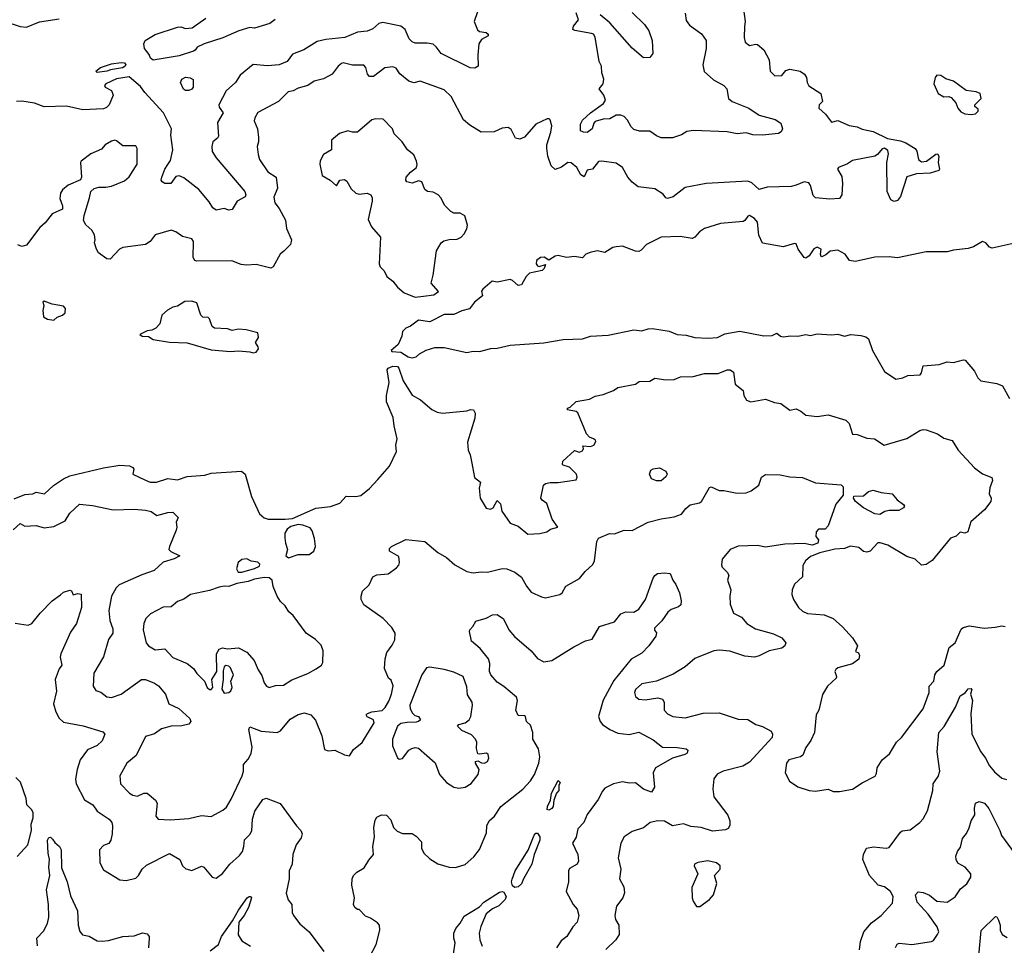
# Model space of a CAD drawing. Extents: x 1690054 to 1842981, y 782881 to 914114.
# Tile 170 of 256: x 1748593 to 1754721, y 837980 to 843745. Entities that reach past the tile are written whole.
import ezdxf

# ---------------------------------------------------------------- set-up
doc = ezdxf.new("R2010")
doc.units = 0

msp = doc.modelspace()

# ---------------------------------------------------------------- linework, layer by layer
at = {"layer": '0CON10XD'}
for points in [[(1751462.5, 843855), (1751421.8, 843735), (1751441.7, 843681.7), (1751455, 843672.5), (1751496.2, 843665), (1751508, 843655), (1751507.5, 843645), (1751467.6, 843622.4), (1751449.5, 843595), (1751443.5, 843525), (1751445.6, 843455), (1751425, 843442.3), (1751395.6, 843445), (1751214.8, 843534.8), (1751185, 843575.7), (1751165, 843592.2), (1751129.6, 843599.6), (1751055, 843599), (1751035, 843607), (1751016.2, 843625), (1750991.8, 843685), (1750965.2, 843705.2), (1750853.2, 843726.8), (1750828.8, 843721.2), (1750791.2, 843688.8), (1750756.2, 843673.8), (1750695, 843667.5), (1750615.3, 843634.7), (1750497.2, 843622.8), (1750445, 843609.5), (1750361.5, 843558.5), (1750290.3, 843529.7), (1750256.5, 843485), (1750207.1, 843465), (1750135, 843458.2), (1750045, 843466.7), (1749965, 843400), (1749935.8, 843355), (1749877.4, 843302.6), (1749832.9, 843215), (1749835, 843201.2), (1749858.6, 843165), (1749823.9, 843105), (1749830, 843020), (1749822.9, 843007.1), (1749794, 842985), (1749787.5, 842955), (1749790.5, 842925), (1749815.4, 842885), (1749994.5, 842675), (1750000.6, 842655), (1749995, 842641.2), (1749946.7, 842615), (1749915, 842564), (1749895, 842559.2), (1749865, 842569.2), (1749815, 842559.2), (1749795, 842574.3), (1749771.2, 842611.2), (1749706.6, 842686.6), (1749615, 842760.6), (1749585, 842772.5), (1749565, 842768.8), (1749534.3, 842725.7), (1749495.7, 842725.7), (1749478.8, 842735), (1749474.2, 842745), (1749477.8, 842765), (1749496.2, 842815), (1749515, 842843.6), (1749532.2, 842867.8), (1749546.8, 842935), (1749533.8, 843025), (1749536.7, 843065), (1749487.1, 843165), (1749371.3, 843291.3), (1749345, 843328.4), (1749275, 843388.5), (1749195, 843377.3), (1749128, 843345), (1749120.8, 843335), (1749124, 843325), (1749164.6, 843304.6), (1749174.4, 843275), (1749148.6, 843215), (1749132.6, 843197.4), (1749115, 843190.5), (1748985, 843183.2), (1748885, 843207.2), (1748745, 843202), (1748685, 843225.9), (1748605, 843236.8), (1748572, 843235)], [(1753095.9, 843825.9), (1753108.8, 843735), (1753103.8, 843703.8), (1753101.2, 843635), (1753108, 843605), (1753135, 843584.4), (1753175, 843593.3), (1753185, 843590), (1753225, 843557.5), (1753257.5, 843495), (1753262.5, 843425), (1753292.5, 843395), (1753335, 843397.5), (1753360.3, 843429.7), (1753385, 843438.1), (1753449.2, 843425), (1753476.9, 843405), (1753489.6, 843385), (1753493.9, 843353.9), (1753503.8, 843333.8), (1753578.8, 843285), (1753590, 843235), (1753568.8, 843215), (1753566.2, 843195), (1753607.7, 843157.7), (1753645, 843106.7), (1753685, 843116.5), (1753755, 843085.4), (1753805, 843078.9), (1753835, 843062.8), (1753905, 843049.5), (1753994.3, 843004.3), (1754075, 842990), (1754107.3, 842977.3), (1754165, 842943.8), (1754175.4, 842925.4), (1754187.1, 842875), (1754205, 842860.4), (1754236.9, 842863.1), (1754295, 842907.5), (1754305, 842910), (1754312.5, 842895), (1754309.2, 842855), (1754318, 842815), (1754314, 842805), (1754260.1, 842789.9), (1754175, 842784.7), (1754113.2, 842766.8), (1754075, 842643.3), (1754055, 842620), (1754036.1, 842613.9), (1754015, 842622.5), (1753992.5, 842675), (1753989.1, 842855), (1753999.1, 842909.1), (1753995, 842930), (1753975, 842946), (1753959.7, 842940.3), (1753931.5, 842905), (1753915.2, 842894.8), (1753775, 842869.2), (1753745, 842846.9), (1753688, 842825), (1753682.5, 842815), (1753708.7, 842768.7), (1753714, 842725), (1753708.6, 842655), (1753695, 842632.5), (1753635, 842628.1), (1753546.1, 842636.1), (1753530.9, 842650.9), (1753515, 842713.3), (1753505, 842728.8), (1753475, 842736), (1753424.4, 842714.4), (1753395, 842707.3), (1753245, 842703.2), (1753195, 842687.5), (1753149.2, 842729.2), (1753125, 842739.1), (1752865, 842724.4), (1752735, 842700.8), (1752658.7, 842641.3), (1752625, 842631.5), (1752614.7, 842634.7), (1752597.8, 842657.8), (1752545, 842690.8), (1752442.5, 842705), (1752405, 842733.3), (1752376.9, 842765), (1752344.5, 842825), (1752305, 842851.1), (1752215, 842864), (1752195, 842861.2), (1752157.5, 842815), (1752125, 842807.5), (1752105, 842767.5), (1752085, 842778.8), (1752060.8, 842825), (1752025, 842853.8), (1752005, 842854.8), (1751964.2, 842825.8), (1751925, 842811.4), (1751901.1, 842835), (1751880, 842895), (1751872.5, 842945), (1751872.5, 842965), (1751898.2, 843045), (1751904.3, 843085), (1751895, 843122.5), (1751887.7, 843127.7), (1751875, 843128), (1751804, 843095), (1751735, 843013.3), (1751705, 843001.2), (1751678.3, 843008.3), (1751650.7, 843060.7), (1751633.8, 843073.8), (1751595, 843070.6), (1751545, 843046.9), (1751464.8, 843044.8), (1751395, 843088), (1751355, 843120.8), (1751277.4, 843267.4), (1751235, 843307.8), (1751085, 843362.2), (1751045, 843352.5), (1751015, 843361.4), (1750958.3, 843408.3), (1750935, 843444.2), (1750915, 843451.9), (1750866.2, 843445), (1750795, 843390.5), (1750770.8, 843390.8), (1750758.1, 843405), (1750747.3, 843447.3), (1750735, 843461.2), (1750665, 843461.2), (1750605, 843476.2), (1750595, 843473.3), (1750575, 843456.7), (1750537.5, 843405), (1750482.5, 843377.5), (1750425, 843361.4), (1750385, 843335.7), (1750325, 843318.8), (1750295, 843301.2), (1750264.3, 843295.7), (1750203.3, 843235), (1750075, 843166.7), (1750055.7, 843135), (1750052.9, 843115), (1750072.5, 843065), (1750078.3, 843011.7), (1750078.8, 842985), (1750070, 842955), (1750076, 842905), (1750086, 842875), (1750137.2, 842797.2), (1750188, 842765), (1750198, 842695), (1750175, 842640), (1750180.8, 842605), (1750208.5, 842568.5), (1750247.4, 842497.4), (1750253.8, 842443.8), (1750283.8, 842375), (1750277.5, 842345), (1750236.4, 842303.6)], [(1752151.5, 843658.5), (1752047.7, 843677.7), (1752034.3, 843685), (1752040.4, 843705), (1752070.4, 843745), (1752055, 843788.6)], [(1752733.5, 843785), (1752740.3, 843740.3), (1752761.7, 843711.7), (1752836.6, 843656.6), (1752865.7, 843615), (1752864.4, 843565), (1752844.6, 843465), (1752853.1, 843423.1), (1752909.7, 843369.7), (1752976, 843335), (1752993.3, 843315), (1753003.3, 843255), (1753026.7, 843235), (1753131.2, 843195), (1753195, 843150), (1753295, 843123.1), (1753330.2, 843100.2), (1753340, 843065), (1753332.5, 843047.5), (1753315, 843035.8), (1753215, 843025.7), (1753155, 843028.9), (1753115, 843040.6), (1753057.5, 843035), (1752995, 843047.8), (1752785.6, 843054.4), (1752745, 843048), (1752711.7, 843028.3), (1752655, 843008.6), (1752585, 843008.6), (1752555, 843020.9), (1752515, 843050.4), (1752451.1, 843051.1), (1752415, 843062.2), (1752397.6, 843077.6), (1752375, 843119.2), (1752355, 843142), (1752335, 843150.8), (1752305, 843150), (1752265, 843128.6), (1752225, 843125.6), (1752175, 843110.6), (1752165, 843100), (1752155.7, 843065), (1752125, 843043.5), (1752102.5, 843045), (1752084, 843054), (1752082.9, 843095), (1752095, 843118.8), (1752146.2, 843165), (1752227.1, 843222.9), (1752238.8, 843245), (1752228.8, 843275), (1752200, 843315), (1752224.5, 843345.5), (1752229.1, 843375), (1752216.2, 843415), (1752213.5, 843455), (1752198.8, 843485), (1752175, 843636.7), (1752164.4, 843654.4), (1752151.5, 843658.5)], [(1752405, 843790), (1752481.2, 843715), (1752508, 843675), (1752528, 843615), (1752532.5, 843535), (1752515, 843510), (1752475, 843507.5), (1752405, 843567.5), (1752264.7, 843724.7), (1752205, 843775.6)], [(1748495, 843736.4), (1748595, 843703.2), (1748635, 843699.2), (1748715, 843731.4), (1748838.8, 843751.2)], [(1750183, 843747), (1750149.5, 843720.5), (1750055, 843693.3), (1750025, 843696.7), (1749957.5, 843675), (1749857.8, 843632.2), (1749740, 843595), (1749698, 843575), (1749685.6, 843555), (1749675, 843549.6), (1749585, 843520.4), (1749423.7, 843493.7), (1749407.5, 843505), (1749398.6, 843528.6), (1749368.8, 843565), (1749366.2, 843595), (1749373.6, 843616.4), (1749435, 843652.9), (1749575, 843698.9), (1749595, 843700.8), (1749625, 843690), (1749666, 843695), (1749750.4, 843755)], [(1749075, 843416.9), (1749066.2, 843425), (1749095, 843448), (1749165, 843470.3), (1749225, 843478.8), (1749245.7, 843475.7), (1749252.5, 843465), (1749249.3, 843455), (1749232.9, 843445), (1749156.9, 843433.1), (1749135, 843423.8), (1749075, 843416.9)], [(1754515, 843154.2), (1754540.7, 843159.3), (1754557.5, 843175), (1754557, 843187), (1754537.5, 843205), (1754537.5, 843215), (1754576.2, 843255), (1754570, 843285), (1754545, 843296.7), (1754483.3, 843305), (1754405, 843362), (1754356.1, 843376.1), (1754325, 843396.7), (1754300.7, 843399.3), (1754290, 843385), (1754282, 843345), (1754308.8, 843285), (1754345, 843264), (1754375, 843266), (1754390.5, 843260.5), (1754418.3, 843228.3), (1754431.2, 843195), (1754450.9, 843170.9), (1754475, 843158.8), (1754515, 843154.2)], [(1749645, 843303.3), (1749625, 843303.3), (1749612.3, 843312.3), (1749593.6, 843353.6), (1749601.8, 843375), (1749625, 843387.3), (1749653.9, 843383.9), (1749672.5, 843372.5), (1749672.5, 843325), (1749665, 843313.3), (1749645, 843303.3)], [(1751055, 842017.5), (1751105, 842023.3), (1751169.3, 842030.7), (1751198.3, 842051.7), (1751153.3, 842105), (1751165.9, 842154.1), (1751186.2, 842305), (1751216.2, 842355), (1751233, 842367), (1751265, 842376.2), (1751315, 842377.5), (1751339.3, 842390.7), (1751359.3, 842410.7), (1751376.4, 842443.6), (1751380, 842465), (1751363.6, 842523.6), (1751335, 842540), (1751295, 842540), (1751275, 842550), (1751238.6, 842588.6), (1751214, 842635), (1751196.2, 842655), (1751165, 842670), (1751130, 842675), (1751115, 842687.5), (1751095, 842736.2), (1751075, 842741.2), (1751035, 842726.7), (1751002.5, 842735), (1750996.7, 842745), (1750998.8, 842765), (1751024.5, 842795.5), (1751061.4, 842825), (1751066.9, 842843.1), (1751063.3, 842865), (1751045, 842904), (1751006.7, 842935), (1750972.5, 842985), (1750922.5, 843035), (1750912.5, 843065), (1750855, 843126.7), (1750808.3, 843128.3), (1750785, 843121.2), (1750695, 843044.3), (1750664.4, 843044.4), (1750635, 843053.8), (1750583.2, 843036.8), (1750533.3, 842995), (1750533.6, 842953.6), (1750532.5, 842935), (1750484.5, 842905.5), (1750463.5, 842866.5), (1750460.6, 842845), (1750476.2, 842775), (1750525, 842745.4), (1750565, 842711.1), (1750584.8, 842745.2), (1750615, 842749.1), (1750628.9, 842738.9), (1750655, 842691.9), (1750685, 842665.7), (1750705, 842659.2), (1750755, 842663.8), (1750777.5, 842655), (1750786.4, 842636.4), (1750786.7, 842615), (1750761.7, 842501.7), (1750782.5, 842455), (1750838.3, 842391.7), (1750830.8, 842225), (1750835.8, 842205), (1750860.4, 842180.4), (1750878.5, 842145), (1750916, 842116), (1750945, 842079.2), (1750985, 842043.3), (1751055, 842017.5)], [(1750236.4, 842303.6), (1750214, 842285), (1750170, 842205), (1750155, 842196.7), (1750065, 842220), (1750005, 842216.5), (1749971.3, 842221.3), (1749913.3, 842243.3), (1749695, 842240.4), (1749682, 842245), (1749672.9, 842265), (1749673.9, 842363.9), (1749665, 842380), (1749605, 842395.6), (1749564.6, 842424.6), (1749535, 842433.5), (1749435, 842405.5), (1749405, 842362.9), (1749375.5, 842344.5), (1749234.2, 842325.8), (1749213.3, 842315), (1749155.8, 842254.2), (1749135, 842256), (1749084.1, 842294.1), (1749070, 842315), (1749057.5, 842355), (1749062.5, 842375), (1749057.5, 842405), (1749042.5, 842435), (1749005, 842467.5), (1748990, 842495), (1748993.3, 842525), (1749027.5, 842635), (1749036, 842675), (1749056.6, 842693.4), (1749085, 842701.9), (1749128.8, 842701.2), (1749165, 842708.8), (1749245, 842741.2), (1749273, 842767), (1749323.1, 842845), (1749323, 842943), (1749315, 842960), (1749235, 842959.5), (1749195, 842990.8), (1749185, 842994.2), (1749165, 842988.6), (1749124, 842965), (1749102.1, 842937.9), (1749035, 842909.4), (1748975.8, 842865), (1748971.1, 842855), (1748978.1, 842765), (1748971.8, 842748.2), (1748895, 842714.5), (1748859.1, 842685), (1748846.2, 842665), (1748842.1, 842632.1), (1748860, 842585), (1748860, 842565), (1748795, 842536), (1748750.9, 842479.1), (1748718.5, 842451.5), (1748635, 842341.4), (1748605, 842332.9), (1748582, 842342)], [(1754775, 842350.3), (1754645, 842322.8), (1754628.1, 842328.1), (1754605, 842355.6), (1754585, 842364.2), (1754529.6, 842330.4), (1754495, 842320.5), (1754405, 842310.8), (1754365, 842300.4), (1754235, 842299.4), (1754055, 842262), (1754005, 842268), (1753915, 842265.6), (1753795, 842239.2), (1753756.2, 842246.2), (1753730, 842285), (1753685, 842310.8), (1753636.1, 842303.9), (1753609.2, 842280.8), (1753585, 842267.5), (1753580.7, 842270.7), (1753576.7, 842285), (1753581.2, 842315), (1753555, 842328.1), (1753535, 842318), (1753506, 842275), (1753485, 842260), (1753475, 842264), (1753437.8, 842315), (1753425, 842350), (1753415, 842352), (1753345, 842331.4), (1753215, 842354.2), (1753192.4, 842402.4), (1753184.2, 842485), (1753165, 842506.2), (1753135, 842525.4), (1753125, 842521.8), (1753106.4, 842495), (1753095, 842488.9), (1752954.2, 842475.8), (1752854.4, 842445), (1752822.9, 842425), (1752795, 842391.4), (1752777.9, 842382.1), (1752704.3, 842394.3), (1752585, 842390.8), (1752494.7, 842345.3), (1752460.3, 842309.7), (1752445, 842302), (1752425, 842304.2), (1752345, 842334.2), (1752305, 842331.2), (1752285, 842326.7), (1752235, 842295.7), (1752186.2, 842306.2), (1752142.5, 842295), (1752116, 842284), (1752095, 842262.5), (1752045, 842270), (1751995, 842263.8), (1751943.8, 842276.2), (1751925, 842272.5), (1751885, 842247.5), (1751856.7, 842266.7), (1751835, 842264.5), (1751810, 842245), (1751808, 842225), (1751815, 842212.5), (1751825, 842208.8), (1751865, 842220), (1751857.5, 842195), (1751845, 842183.3), (1751765, 842166.7), (1751744.5, 842145.5), (1751715, 842093.3), (1751695, 842090), (1751660.7, 842120.7), (1751645, 842126.7), (1751565, 842110), (1751533, 842117), (1751475, 842067.5), (1751467.5, 842055), (1751472.5, 842025), (1751424.1, 841985.9), (1751392.5, 841945), (1751345, 841932), (1751295, 841909.2), (1751235, 841908.5), (1751145, 841864.3), (1751075, 841874.3), (1751024.1, 841835.9), (1750995, 841823.8), (1750976.1, 841803.9), (1750971.2, 841775), (1750948.6, 841721.4), (1750905, 841685.8), (1750908.3, 841678.3), (1750964.4, 841674.4), (1751010, 841645), (1751035, 841640), (1751060, 841645), (1751080, 841665), (1751122.3, 841687.7), (1751176.1, 841703.9), (1751235, 841704.2), (1751375, 841672.2), (1751415, 841680), (1751455, 841679.2), (1751525, 841698.1), (1751565, 841700), (1751645, 841719.1), (1751855, 841733.6), (1751975, 841753.1), (1752095, 841758.4), (1752145, 841773.8), (1752255, 841779.4), (1752415, 841813.9), (1752465, 841806.8), (1752505, 841820.8), (1752532.1, 841822.1), (1752634.4, 841805.6), (1752684.7, 841784.7), (1752739.6, 841779.6), (1752795, 841765.9), (1752875, 841760.7), (1752935, 841766.2), (1752981.1, 841788.9), (1753075, 841804.3), (1753225, 841776.3), (1753275, 841778), (1753305, 841793.8), (1753328.5, 841775), (1753345, 841770.3), (1753392.9, 841777.1), (1753436.6, 841773.4), (1753485, 841784.1), (1753515, 841779.1), (1753555, 841788.2), (1753645, 841782.7), (1753685, 841787.6), (1753725, 841774.7), (1753765, 841783.6), (1753828.7, 841778.7), (1753859.5, 841769.5), (1753875, 841757.5), (1753900, 841685), (1753975.6, 841555), (1754045, 841506.2), (1754090, 841515), (1754120.7, 841529.3), (1754196.3, 841533.7), (1754204.6, 841545.4), (1754215, 841590.4), (1754315, 841598.6), (1754365, 841614.1), (1754405, 841610), (1754467.4, 841627.4), (1754476.5, 841625), (1754535, 841556.2), (1754555, 841514.3), (1754574.3, 841495), (1754675, 841480), (1754710, 841465), (1754752.5, 841385)], [(1748805, 841873.3), (1748825, 841892.5), (1748860, 841905), (1748875, 841920), (1748877, 841947), (1748865, 841960), (1748793.9, 841973.9), (1748745, 841992.5), (1748737.5, 841985), (1748743.3, 841965), (1748737.5, 841935), (1748740, 841895), (1748765, 841880), (1748805, 841873.3)], [(1750045, 841670.8), (1750065, 841674), (1750078.8, 841695), (1750077.7, 841707.7), (1750060, 841735), (1750079.5, 841765), (1750075, 841795.6), (1750003.1, 841813.1), (1749955, 841817.3), (1749915, 841809.8), (1749885, 841819.8), (1749804.4, 841824.4), (1749791.1, 841835), (1749775, 841881.2), (1749765, 841890), (1749733.2, 841893.2), (1749719.2, 841905), (1749695, 841982.5), (1749665, 841992.5), (1749620.7, 841989.3), (1749575, 841960), (1749545, 841954), (1749513, 841937), (1749476.7, 841905), (1749465, 841850), (1749440, 841825), (1749415, 841812.5), (1749385, 841807.5), (1749340, 841785), (1749355, 841774.3), (1749395, 841772.5), (1749424, 841754), (1749525, 841737.5), (1749635, 841732.2), (1749785, 841689.4), (1749905, 841678.8), (1749955, 841682.5), (1750025, 841677.5), (1750045, 841670.8)], [(1749375, 840877.5), (1749404.2, 840864.2), (1749445, 840865.7), (1749515, 840887.7), (1749575, 840880.3), (1749635, 840901.1), (1749745, 840908.5), (1749785, 840921.9), (1749973.8, 840933.8), (1749996, 840915), (1750036, 840775), (1750085, 840667.5), (1750115, 840643.3), (1750140, 840635), (1750245, 840633.8), (1750290.5, 840639.5), (1750435, 840702.5), (1750527.7, 840712.3), (1750585, 840734.7), (1750625, 840778.5), (1750685, 840774.6), (1750715, 840781.3), (1750770.4, 840825), (1750822, 840882), (1750895, 840964.7), (1750936.8, 841055), (1750933.8, 841095), (1750941.8, 841135), (1750922.5, 841215), (1750917.7, 841267.7), (1750875.7, 841365), (1750875.8, 841405), (1750892.5, 841485), (1750880.4, 841565), (1750886, 841575), (1750915, 841586.5), (1750943.8, 841585), (1750952.2, 841575), (1750979.3, 841495), (1751035, 841406), (1751088, 841378), (1751157.3, 841317.3), (1751191.5, 841301.5), (1751225, 841295.4), (1751375, 841310), (1751398.1, 841318.1), (1751416.7, 841315), (1751426.7, 841295), (1751426.1, 841263.9), (1751380, 841115), (1751383.8, 841065), (1751397.1, 841035), (1751407.5, 840982.5), (1751424.2, 840894.2), (1751460, 840865), (1751453.3, 840826.7), (1751459.2, 840765), (1751495, 840702.5), (1751523, 840697), (1751540, 840705), (1751565, 840750), (1751585, 840730), (1751593.9, 840683.9), (1751645, 840610), (1751695, 840590), (1751755, 840540), (1751830, 840545), (1751872.5, 840555), (1751897, 840573), (1751942.5, 840585), (1751906.2, 840635), (1751872.9, 840732.9), (1751843.6, 840753.6), (1751837.1, 840765), (1751853.3, 840846.7), (1751865, 840856), (1751895, 840863.8), (1751945, 840863.3), (1752055, 840880), (1752062.5, 840895), (1752057.5, 840915), (1752015, 840958.8), (1751975, 840970), (1751970, 840975), (1751973.3, 840995), (1752045, 841061.2), (1752075, 841050.9), (1752095, 841059.1), (1752101.8, 841075), (1752098.3, 841091.7), (1752145, 841087.2), (1752165, 841095.8), (1752179.1, 841119.1), (1752177.1, 841127.1), (1752163.9, 841133.9), (1752140, 841145), (1752120.6, 841165), (1752066.4, 841296.4), (1752055, 841304.4), (1752002, 841315), (1752002, 841325), (1752018, 841332), (1752055, 841366.8), (1752139, 841381), (1752175, 841400), (1752225, 841410), (1752288.8, 841435), (1752315.6, 841454.4), (1752425, 841474.2), (1752447.5, 841492.5), (1752515, 841493.3), (1752546.4, 841513.6), (1752615, 841501.5), (1752665, 841504.6), (1752705, 841520.6), (1752785, 841522.3), (1752855, 841540.7), (1752939.3, 841540.7), (1752995, 841564.6), (1753015, 841565.3), (1753035, 841550), (1753045.6, 841475.6), (1753095.7, 841435), (1753098.6, 841405), (1753115.5, 841375.5), (1753144, 841366), (1753235, 841382.5), (1753290.7, 841360.7), (1753330, 841355), (1753385, 841313.8), (1753425, 841322.5), (1753455, 841307.5), (1753485, 841281.2), (1753555, 841273.8), (1753625, 841284.6), (1753735, 841252), (1753755, 841230), (1753775, 841164.4), (1753805, 841162), (1753865, 841139.3), (1753912.2, 841135), (1753972.5, 841095), (1754113.1, 841136.9), (1754195, 841186.7), (1754215, 841192.9), (1754235, 841191.4), (1754305, 841166.4), (1754345, 841138.1), (1754396.7, 841125), (1754434.2, 841064.2), (1754535, 840953.3), (1754585, 840916.7), (1754644, 840894), (1754647.1, 840875), (1754630.9, 840829.1), (1754626.8, 840793.2), (1754638.8, 840765), (1754636.5, 840743.5), (1754597.2, 840692.8), (1754511.8, 840618.2), (1754493.8, 840556.2), (1754475, 840547.5), (1754445, 840553.5), (1754421.5, 840528.5), (1754385, 840516.5), (1754272.1, 840377.9), (1754235, 840351.1), (1754205, 840348.6), (1754165.8, 840385), (1754115, 840402.9), (1753995, 840471.5), (1753947.3, 840487.3), (1753933.7, 840486.3), (1753885.7, 840435), (1753865, 840428.3), (1753845, 840433.3), (1753815, 840458.6), (1753763, 840467), (1753725, 840452.5), (1753665, 840448.5), (1753572.9, 840425), (1753515, 840402.9), (1753483.8, 840375), (1753465.8, 840345), (1753465.6, 840274.4), (1753415, 840228.8), (1753400, 840195), (1753398.8, 840165), (1753408, 840135), (1753438.8, 840085), (1753465, 840062), (1753495, 840047.5), (1753599.6, 840039.6), (1753655, 840015.6), (1753714.5, 839964.5), (1753775.6, 839895.6), (1753806.4, 839846.4), (1753795, 839810), (1753812.5, 839802.5), (1753820, 839785), (1753815, 839762.5), (1753775, 839733.3), (1753685, 839708.8), (1753671.7, 839698.3), (1753666.7, 839685), (1753676.7, 839655), (1753673.3, 839645), (1753620, 839595), (1753588.3, 839541.7), (1753566, 839445), (1753550, 839415), (1753539.2, 839305), (1753516.7, 839255), (1753485, 839212.5), (1753465.7, 839164.3), (1753452.5, 839155), (1753378.8, 839135), (1753365.8, 839115), (1753357.5, 839055), (1753383.6, 839003.6), (1753435, 838968), (1753506.4, 838943.6), (1753545, 838940), (1753625, 838953.8), (1753655, 838938.8), (1753695, 838938), (1753775, 838952), (1753835, 838992), (1753917, 839033), (1753925, 839050), (1753928.8, 839085), (1753961.2, 839135), (1754006.8, 839173.2), (1754050, 839245), (1754081.2, 839275), (1754215, 839453.8), (1754254, 839555), (1754253.8, 839595), (1754282.9, 839625), (1754288.8, 839665), (1754300.5, 839685), (1754345.7, 839725), (1754378.3, 839835), (1754414.6, 839865), (1754451.7, 839948.3), (1754465, 839959.2), (1754505, 839969.4), (1754595, 839955.7), (1754662.7, 839962.7), (1754705, 839969.2), (1754725, 839965.8)], [(1748558.3, 840761.7), (1748625, 840788.8), (1748675, 840792.5), (1748695, 840802.5), (1748747, 840793), (1748802.5, 840845), (1748864.3, 840885.7), (1748905, 840904), (1749115, 840953.8), (1749215, 840970), (1749276.4, 840966.4), (1749296.4, 840956.4), (1749302.5, 840945), (1749297.5, 840915), (1749375, 840877.5)], [(1752555, 840872.5), (1752525, 840886.2), (1752511.4, 840915), (1752520.5, 840939.5), (1752535, 840948.8), (1752573.9, 840953.9), (1752615, 840932.5), (1752622.5, 840915), (1752615, 840897.5), (1752585, 840874), (1752555, 840872.5)], [(1748551.2, 840568.8), (1748595, 840607.5), (1748625, 840591.5), (1748695, 840594.4), (1748745, 840580.4), (1748805, 840589.2), (1748876.5, 840625), (1748905, 840672.5), (1748965, 840728.1), (1749045, 840720), (1749175, 840692.2), (1749305, 840697.5), (1749375, 840690), (1749411.7, 840681.7), (1749447, 840657), (1749515, 840676.7), (1749545, 840677.5), (1749580, 840645), (1749566.7, 840615), (1749570.8, 840585), (1749565.9, 840565.9), (1749524, 840465), (1749521.2, 840445), (1749533, 840433), (1749590, 840405), (1749555, 840387.5), (1749485, 840365.7), (1749428.8, 840315), (1749352, 840288), (1749211.4, 840225), (1749192.6, 840207.4), (1749163.6, 840155), (1749147.7, 840065), (1749153.5, 840003.5), (1749172.4, 839952.4), (1749172.1, 839925), (1749144.4, 839885.6), (1749113.8, 839776.2), (1749054.5, 839675.5), (1749050, 839595), (1749066.4, 839566.4), (1749097, 839557), (1749135, 839528.6), (1749164.4, 839524.4), (1749223.3, 839545), (1749350, 839635), (1749375, 839635.5), (1749432.6, 839612.6), (1749456.9, 839596.9), (1749500.8, 839545), (1749521.4, 839485), (1749582.5, 839455), (1749652.1, 839392.1), (1749657.1, 839375), (1749645, 839358), (1749602.1, 839347.9), (1749535, 839344.5), (1749475, 839328.9), (1749431.7, 839298.3), (1749375, 839280), (1749316.7, 839163.3), (1749260, 839115), (1749216.7, 839035), (1749220, 838985), (1749277, 838927), (1749297.5, 838915), (1749325, 838910), (1749365, 838928.6), (1749385, 838928), (1749438.6, 838885), (1749448.6, 838865), (1749440, 838785), (1749453.8, 838765), (1749528.5, 838761.5), (1749645, 838770), (1749725, 838789.1), (1749785, 838783.3), (1749857.6, 838822.4), (1749879.6, 838840.4), (1749908.7, 838891.3), (1749977.8, 839035), (1749986.2, 839065), (1749985, 839105.7), (1750015, 839139.5), (1750033.5, 839175), (1750039.2, 839215), (1750018.9, 839325), (1750025, 839342), (1750094.7, 839314.7), (1750195, 839306), (1750215, 839317.1), (1750275, 839387.9), (1750325, 839416.9), (1750365, 839428), (1750405, 839416), (1750433.4, 839383.4), (1750473.8, 839285), (1750490.7, 839200.7), (1750512, 839192), (1750555, 839196.7), (1750615, 839166.7), (1750645, 839160), (1750670.5, 839199.5), (1750725, 839243.1), (1750797.9, 839365), (1750795.6, 839385), (1750755, 839402.9), (1750748, 839415), (1750758, 839425), (1750785, 839433.9), (1750848.1, 839441.9), (1750868.3, 839461.7), (1750889.1, 839500.9), (1750906.7, 839545), (1750917.2, 839597.2), (1750905, 839631.2), (1750887.5, 839645), (1750862.5, 839705), (1750868.1, 839765), (1750877.8, 839805), (1750911.3, 839848.7), (1750927.8, 839882.2), (1750928.8, 839925), (1750909.6, 839959.6), (1750855.3, 840015.3), (1750735, 840100), (1750718.8, 840135), (1750718.8, 840155), (1750726.7, 840185), (1750767.5, 840225), (1750790, 840275), (1750815, 840286.7), (1750885, 840293.3), (1750938.6, 840331.4), (1750952, 840348), (1750957.5, 840365), (1750952.1, 840402.1), (1750894, 840435), (1750895, 840452.5), (1750906.2, 840465), (1750995, 840508), (1751115, 840496), (1751195, 840426.2), (1751250, 840395), (1751300.3, 840350.3), (1751375, 840307.5), (1751415, 840300.4), (1751465, 840307.2), (1751505, 840304.7), (1751561.7, 840318.3), (1751595, 840326.5), (1751625, 840324.4), (1751675, 840304), (1751715, 840273.8), (1751746.4, 840216.4), (1751775, 840179.2), (1751840.3, 840150.3), (1751865, 840144.3), (1751955, 840166), (1751968.8, 840175), (1751992.3, 840217.7), (1752076.7, 840265), (1752111.7, 840308.3), (1752158.7, 840351.3), (1752169.4, 840375), (1752183.8, 840495), (1752195, 840516), (1752264.3, 840545), (1752295, 840542.3), (1752355, 840565.9), (1752405, 840564.8), (1752505, 840615.7), (1752585, 840636.4), (1752665, 840648), (1752712.5, 840665), (1752738.3, 840701.7), (1752765, 840723.3), (1752823.9, 840736.1), (1752835.9, 840744.1), (1752885, 840832.5), (1752896.4, 840836.4), (1752945, 840812.5), (1752975, 840812.5), (1753057, 840797), (1753115, 840798.8), (1753145, 840811.2), (1753193.9, 840846.1), (1753210, 840895), (1753235, 840912.5), (1753325, 840910), (1753385, 840898.8), (1753465, 840893.8), (1753545, 840860), (1753705, 840847.5), (1753717.5, 840835), (1753717, 840783), (1753671.9, 840728.1), (1753625, 840593.3), (1753605, 840572.5), (1753565, 840572.5), (1753550, 840555), (1753547, 840527), (1753563.3, 840505), (1753560, 840485), (1753525, 840472.2), (1753475, 840483.6), (1753355, 840479.2), (1753235, 840460.7), (1753185, 840469.5), (1753065, 840465.2), (1753014.4, 840445), (1752965.6, 840385), (1752960.9, 840350.9), (1752964.4, 840335), (1752995.8, 840305), (1753006, 840285), (1752998.8, 840255), (1753019.4, 840195), (1753012.5, 840155), (1753014.4, 840105), (1753035, 840048), (1753085, 840023.8), (1753118, 839985), (1753171.5, 839951.5), (1753285, 839920), (1753335, 839895.8), (1753361.2, 839865), (1753354, 839845), (1753335, 839830.6), (1753256.2, 839813.8), (1753195, 839782.9), (1753165, 839775.8), (1753105, 839781.4), (1753013.2, 839813.2), (1752945, 839818.5), (1752913.3, 839815), (1752795, 839767.5), (1752734.2, 839715), (1752660.3, 839669.7), (1752555, 839625.8), (1752465, 839608.1), (1752425.5, 839574.5), (1752420, 839555), (1752425, 839530), (1752445, 839512.5), (1752485, 839508.8), (1752565, 839521.4), (1752594, 839514), (1752603.8, 839495), (1752604.4, 839444.4), (1752625, 839422), (1752657.5, 839405), (1752735, 839396.9), (1752845.7, 839425.7), (1752945, 839427.5), (1753065, 839388.6), (1753125, 839387.5), (1753175, 839355.6), (1753215, 839342.9), (1753268.8, 839315), (1753278, 839295), (1753275.5, 839274.5), (1753135, 839120.6), (1753093.1, 839096.9), (1752971.2, 839065), (1752934.5, 839045.5), (1752913.2, 839016.8), (1752906, 838955), (1752912.5, 838905), (1753000.4, 838790.4)], [(1753945, 840662.5), (1753915, 840666.9), (1753843.3, 840705), (1753793.8, 840745), (1753782.5, 840765), (1753783.3, 840776.7), (1753845, 840780), (1753875, 840806.7), (1753905, 840816), (1753955, 840800.8), (1754022.3, 840792.3), (1754054.3, 840754.3), (1754094, 840725), (1754098.6, 840715), (1754093.3, 840705), (1754065, 840687.7), (1754005, 840689.4), (1753977.3, 840682.7), (1753945, 840662.5)], [(1750265, 840394), (1750325, 840413.8), (1750395, 840414.4), (1750424.3, 840435), (1750434.3, 840464.3), (1750428, 840515), (1750412.2, 840562.2), (1750399.7, 840579.7), (1750355, 840598), (1750325, 840601.2), (1750281.2, 840588.8), (1750257, 840573), (1750243, 840547), (1750242.7, 840517.3), (1750246, 840485), (1750260, 840445), (1750250, 840405), (1750265, 840394)], [(1749975, 840304.2), (1750055, 840326.7), (1750085, 840342.5), (1750087.5, 840355), (1750075, 840367.5), (1750033, 840373), (1750007, 840387), (1749975, 840383.3), (1749953.3, 840365), (1749941.2, 840325), (1749952.5, 840305), (1749975, 840304.2)], [(1749773.2, 839573.2), (1749785, 839574), (1749793.8, 839585), (1749788.8, 839635), (1749819.2, 839685), (1749816.7, 839795), (1749833.3, 839825), (1749855, 839833.3), (1749885, 839826.7), (1749955, 839832.5), (1750006.2, 839806.2), (1750051.9, 839755), (1750077.1, 839695), (1750100, 839660), (1750114.3, 839615), (1750128, 839595), (1750145, 839585.8), (1750185, 839598.6), (1750235, 839600.8), (1750286.9, 839633.1), (1750385, 839673.1), (1750438.3, 839701.7), (1750471.2, 839725), (1750478.8, 839741.2), (1750481.2, 839815), (1750469.7, 839849.7), (1750433.8, 839885), (1750375, 839923.8), (1750295, 840034), (1750266.8, 840056.8), (1750245, 840093.8), (1750215, 840121.2), (1750194.2, 840155), (1750171.2, 840215), (1750163.3, 840255), (1750145, 840269.2), (1750115, 840270.6), (1750055, 840260.8), (1750014.2, 840245.8), (1749945, 840234.2), (1749895, 840216), (1749865, 840217.8), (1749835, 840211.5), (1749775, 840190.5), (1749655, 840164.6), (1749615, 840137.1), (1749575, 840121.4), (1749535, 840089.2), (1749485, 840085.5), (1749407.1, 840045), (1749378.6, 840015), (1749365.6, 839985), (1749361.4, 839945), (1749380.8, 839865), (1749393.8, 839845), (1749435, 839820.8), (1749495, 839826), (1749545, 839772.2), (1749635, 839736), (1749673.8, 839705), (1749695, 839673.3), (1749742.5, 839625), (1749758.8, 839585), (1749773.2, 839573.2)], [(1750767.3, 837902.7), (1750811.2, 837985), (1750833.3, 838075), (1750832.5, 838105), (1750819.3, 838119.3), (1750775, 838150), (1750745, 838162.5), (1750705, 838202.5), (1750695, 838202.5), (1750677.5, 838215), (1750670, 838235), (1750676.7, 838275), (1750660, 838355), (1750662.5, 838395), (1750670.8, 838415), (1750690.8, 838435), (1750737.3, 838462.7), (1750765, 838510.8), (1750794, 838545), (1750790, 838595), (1750801.4, 838655), (1750795.8, 838715), (1750805, 838760), (1750815, 838777.5), (1750845, 838793.3), (1750875, 838790), (1750902.6, 838762.6), (1750920, 838715), (1750941.3, 838691.3), (1750975, 838677.5), (1751035, 838676.2), (1751060.5, 838660.5), (1751094, 838625), (1751092.9, 838585), (1751107.1, 838555), (1751145, 838518.1), (1751195, 838486.9), (1751265, 838467.5), (1751305.4, 838464.6), (1751365, 838483.1), (1751418.5, 838531.5), (1751455, 838576.7), (1751498.8, 838681.2), (1751500.8, 838725), (1751514.3, 838755), (1751547.5, 838785), (1751587.1, 838845), (1751725, 838952), (1751771.4, 839005), (1751795.9, 839044.1), (1751823.3, 839115), (1751830.6, 839155), (1751821.9, 839205), (1751787.3, 839265), (1751785.6, 839305), (1751771.3, 839351.3), (1751746.7, 839375), (1751740, 839405), (1751735, 839410), (1751695, 839412.5), (1751680.8, 839445), (1751690, 839505), (1751684.4, 839525), (1751605, 839592.9), (1751565, 839618.6), (1751525.7, 839665), (1751517.1, 839685), (1751519.2, 839735), (1751510, 839765), (1751458.3, 839828.3), (1751405, 839873.8), (1751392.5, 839935), (1751394.3, 839945.7), (1751413.8, 839965), (1751431.7, 839998.3), (1751495, 840018.8), (1751535, 840038.8), (1751565, 840040), (1751604.3, 840014.3), (1751637.8, 839945), (1751672.6, 839902.6), (1751775, 839814.4), (1751815, 839766), (1751855, 839746), (1751905, 839754), (1752041.7, 839838.3), (1752115, 839875.8), (1752155, 839886.2), (1752201.4, 839965), (1752295, 839994.5), (1752333.6, 840045), (1752365, 840056.8), (1752415, 840054.4), (1752445, 840074.7), (1752488.5, 840135), (1752535, 840266.2), (1752545, 840283.3), (1752562.5, 840295), (1752605, 840300), (1752640, 840295), (1752656.7, 840255), (1752676.7, 840226.7), (1752698.9, 840175), (1752710, 840125), (1752708.3, 840101.7), (1752692.5, 840087.5), (1752647.3, 840072.7), (1752626.2, 840055), (1752589.1, 840000.9), (1752543.3, 839955), (1752543, 839943), (1752556.7, 839926.7), (1752551.2, 839905), (1752508, 839845), (1752465, 839799.2), (1752398.5, 839761.5), (1752290.4, 839629.6), (1752223.5, 839506.5), (1752194.1, 839405), (1752205, 839373.8), (1752220, 839355), (1752266, 839325), (1752315, 839302.5), (1752385, 839292.5), (1752445, 839307.8), (1752535, 839260), (1752593.7, 839213.7), (1752685, 839212.5), (1752740, 839205), (1752750, 839195), (1752747, 839177), (1752732.3, 839167.7), (1752654.6, 839145.4), (1752550, 839085), (1752535.8, 839055), (1752544, 838965), (1752525.7, 838934.3), (1752475, 838951.8), (1752425, 838992.7), (1752385, 838990.6), (1752345, 838998.5), (1752288.8, 838985), (1752235, 838958), (1752219.3, 838940.7), (1752192, 838888), (1752125.4, 838794.6), (1752104.1, 838745.9), (1752065.7, 838705), (1752056.4, 838653.6), (1752034, 838616), (1752066.4, 838545), (1752070, 838505), (1752062, 838485), (1752015, 838458), (1752008, 838445), (1752008.1, 838375), (1751994.4, 838315), (1752037.7, 838235), (1752061.2, 838205), (1752072.2, 838165), (1752061.4, 838125), (1752035.4, 838094.6), (1751997.1, 838035), (1751962, 838008), (1751932.9, 837965)], [(1748565, 839987.5), (1748645, 839974.4), (1748668, 839985), (1748720.5, 840049.5), (1748795, 840126.2), (1748845.9, 840164.1), (1748865, 840178.8), (1748905, 840191.2), (1748915, 840187.5), (1748925, 840163.8), (1748955, 840170.6), (1748975, 840167.5), (1748977.5, 840085), (1748946.9, 839985), (1748909.4, 839930.6), (1748848.8, 839795), (1748844.6, 839774.6), (1748854.2, 839725), (1748838.3, 839701.7), (1748812.9, 839635), (1748822.5, 839562.5), (1748802.7, 839485), (1748817.1, 839435), (1748837.5, 839395), (1748865, 839370.9), (1748987.3, 839347.3), (1749109.5, 839309.5), (1749122.5, 839295), (1749107, 839253), (1749075, 839224), (1749015, 839198.1), (1748968.5, 839135), (1748949.5, 839075), (1748940.8, 839015), (1748944.6, 838985), (1748996.2, 838886.2), (1749048, 838855), (1749075.5, 838815), (1749150, 838765), (1749165.7, 838745), (1749170.8, 838725), (1749169.2, 838675), (1749160, 838635), (1749146.7, 838615), (1749115, 838601.2), (1749090, 838575), (1749091.9, 838495), (1749115, 838450), (1749215, 838388.8), (1749255, 838384.4), (1749315, 838399.4), (1749332.5, 838415), (1749355.4, 838454.6), (1749380.9, 838479.1), (1749525, 838552), (1749588.8, 838515), (1749605.9, 838475.9), (1749626.4, 838456.4), (1749665, 838446.7), (1749725, 838473.3), (1749737.7, 838467.7), (1749790, 838405), (1749815, 838399.2), (1749855, 838428), (1749900.8, 838485), (1749960.1, 838539.9), (1749979.1, 838565), (1749987.5, 838595)], [(1749865, 839550), (1749895, 839554.3), (1749907.5, 839565), (1749915.7, 839585), (1749906.7, 839625), (1749924.3, 839665), (1749905, 839708.8), (1749895, 839718.8), (1749876.4, 839723.6), (1749865.8, 839714.2), (1749859.2, 839690.8), (1749860, 839635), (1749851.4, 839575), (1749865, 839550)], [(1751325, 838960), (1751365, 838964.4), (1751402.1, 838987.9), (1751446, 839045), (1751453.3, 839075), (1751430, 839115), (1751430, 839125), (1751445, 839130), (1751465.9, 839115.9), (1751485, 839114.3), (1751504.6, 839125.4), (1751512.2, 839145), (1751508.8, 839168.8), (1751497.5, 839177.5), (1751455, 839170), (1751443.8, 839173.8), (1751435.9, 839205.9), (1751437.5, 839245), (1751430, 839265), (1751405, 839291.1), (1751345, 839318.6), (1751317.5, 839345), (1751325, 839356), (1751365, 839365.5), (1751390.5, 839385), (1751400, 839405), (1751410, 839475), (1751408.8, 839495), (1751379.5, 839539.5), (1751375, 839590), (1751351.9, 839655), (1751295, 839682.1), (1751235, 839699), (1751145, 839712.6), (1751125, 839708.4), (1751096, 839665), (1751021.6, 839475), (1751023.7, 839453.7), (1751036.5, 839426.5), (1751052.3, 839412.3), (1751073.8, 839405), (1751086.2, 839385), (1751075.6, 839374.4), (1751059.2, 839370.8), (1751005, 839368.4), (1750965, 839362), (1750943.9, 839346.1), (1750913.9, 839265), (1750912.2, 839222.2), (1750945, 839147.5), (1750955, 839140), (1750975, 839143.3), (1751013.8, 839195), (1751033.2, 839206.8), (1751055, 839212.5), (1751075, 839207.1), (1751177.5, 839117.5), (1751205, 839044), (1751248, 838995), (1751295, 838964.4), (1751325, 838960)], [(1753818.8, 837951.2), (1753825.8, 838005), (1753845.4, 838065), (1753895, 838120.4), (1753954.2, 838165), (1754025, 838242.5), (1754029.4, 838285), (1754011.9, 838315), (1753975, 838345.5), (1753935, 838354.5), (1753881.1, 838415), (1753840.8, 838515), (1753843.6, 838546.4), (1753862.5, 838585), (1753906.4, 838593.6), (1753985.8, 838585.8), (1754005, 838589.2), (1754075, 838686), (1754085, 838692.5), (1754135, 838700), (1754195, 838744.3), (1754215, 838767.1), (1754242.2, 838817.8), (1754275.6, 838945), (1754278.6, 838985), (1754290.8, 839005), (1754308.2, 839031.8), (1754319.1, 839065), (1754302.9, 839185), (1754313.6, 839305), (1754346.9, 839343.1), (1754416.5, 839463.5), (1754445.5, 839534.5), (1754476.2, 839553.8), (1754495, 839577.5), (1754515, 839580), (1754517.5, 839575), (1754510, 839545), (1754523.1, 839505), (1754512.3, 839425), (1754517.8, 839295), (1754574.3, 839185), (1754604.2, 839145), (1754628.3, 839098.3), (1754660.5, 839060.5), (1754705, 839022), (1754735, 839012)], [(1748577.3, 838532.7), (1748643.3, 838606.7), (1748666.2, 838695), (1748663.3, 838735), (1748676.2, 838775), (1748677.3, 838805), (1748668.6, 838825), (1748637.5, 838855), (1748633.3, 838895), (1748596.7, 838996.7), (1748569.4, 839025)], [(1751885, 838822.9), (1751876.4, 838826.4), (1751878.1, 838845), (1751897.1, 838885), (1751902.7, 838927.3), (1751945, 839006.2), (1751956.5, 838995), (1751948.6, 838975), (1751948.2, 838945), (1751933.1, 838926.9), (1751917.1, 838885), (1751913.8, 838845), (1751905, 838832.3), (1751885, 838822.9)], [(1749987.5, 838595), (1749992, 838638), (1750025, 838670), (1750037, 838693), (1750041.8, 838765), (1750056.9, 838815), (1750105, 838887.5), (1750126.7, 838896.7), (1750214, 838864), (1750315, 838724), (1750342, 838695), (1750350, 838675), (1750345, 838650), (1750313.9, 838606.1), (1750291.8, 838545), (1750289.1, 838485), (1750269.5, 838445), (1750270.4, 838395), (1750250.8, 838305), (1750264.1, 838264.1), (1750286.7, 838235), (1750288, 838185), (1750295.8, 838165.8), (1750336.7, 838115), (1750395, 838063.3), (1750485, 837941.2)], [(1754042.6, 837967.4), (1754053.2, 837986.8), (1754065.8, 837994.2), (1754145, 837985.5), (1754266.8, 838003.2), (1754279.1, 838010.9), (1754305, 838046.7), (1754313.8, 838065), (1754302.9, 838095), (1754246.7, 838175), (1754178.2, 838248.2), (1754168.5, 838295), (1754185, 838312.9), (1754215, 838310), (1754255, 838291.8), (1754301.2, 838255), (1754365, 838250), (1754415, 838281.4), (1754448.7, 838331.3), (1754487.5, 838362.5), (1754512.9, 838405), (1754511.4, 838425), (1754477.9, 838467.9), (1754432.3, 838492.3), (1754420, 838515), (1754418, 838535), (1754428.8, 838565), (1754448.8, 838591.2), (1754460, 838645), (1754485, 838677.1), (1754501.7, 838711.7), (1754514.5, 838755), (1754537.6, 838792.4), (1754534.8, 838835), (1754542, 838865), (1754565, 838876.7), (1754596.7, 838865), (1754625, 838831.9), (1754693.3, 838695), (1754702.3, 838665), (1754804.8, 838524.8)], [(1753000.4, 838790.4), (1753012.9, 838755), (1753013, 838727), (1753001.5, 838708.5), (1752985, 838699.4), (1752905, 838691.8), (1752835, 838713.1), (1752770.6, 838720.6), (1752725, 838737.9), (1752655, 838723.8), (1752605, 838754.5), (1752565, 838754.6), (1752515.7, 838744.3), (1752475, 838712.9), (1752405, 838690), (1752354.2, 838655), (1752333, 838617), (1752316.5, 838525), (1752334.3, 838455), (1752326.2, 838395), (1752352.5, 838345), (1752357, 838307), (1752346.7, 838275), (1752306.9, 838225), (1752297.3, 838165), (1752301.1, 838141.1), (1752322.5, 838105), (1752323, 838047), (1752302.5, 838015), (1752240, 837955)], [(1751675, 838340.3), (1751660.7, 838350.7), (1751652.7, 838375), (1751657.3, 838392.7), (1751677.1, 838445), (1751758.1, 838571.9), (1751794, 838666), (1751805, 838679.6), (1751815, 838679.2), (1751829.7, 838655), (1751830.7, 838635), (1751793.6, 838545), (1751779.1, 838485), (1751727.3, 838395), (1751715.8, 838364.2), (1751695, 838344.6), (1751675, 838340.3)], [(1748703.8, 837976.2), (1748700, 838025), (1748741.2, 838068.8), (1748765, 838116.7), (1748774.5, 838155), (1748772.5, 838235), (1748758.5, 838325), (1748780.9, 838415), (1748773.9, 838466.1), (1748778.6, 838515), (1748769.6, 838555), (1748766.6, 838635), (1748775, 838652.7), (1748785, 838654.5), (1748797.7, 838642.3), (1748810.9, 838620.9), (1748840, 838595), (1748850, 838575), (1748852.4, 838462.4), (1748887.9, 838375), (1748908.8, 838288.8), (1748952.2, 838195), (1748955.8, 838105), (1748967, 838067), (1748983.3, 838045), (1749025, 838038), (1749075, 838008.6), (1749105, 838005.5), (1749145, 838009.5), (1749235, 838035.6), (1749305, 838039.2), (1749357, 838057), (1749385, 838052.5), (1749397.5, 838035), (1749397.5, 838025), (1749393.8, 837965)], [(1752825, 838222.5), (1752886.7, 838265), (1752910, 838295), (1752932.5, 838365), (1752917.5, 838415), (1752952.5, 838455), (1752952.5, 838475), (1752930, 838495), (1752875, 838506.2), (1752813.9, 838496.1), (1752793.3, 838485), (1752790, 838475), (1752812.5, 838425), (1752775, 838340), (1752778.8, 838275), (1752784.3, 838254.3), (1752805, 838222.5), (1752825, 838222.5)], [(1751292.6, 837925), (1751303.9, 837995), (1751293.6, 838025), (1751294.4, 838055), (1751307.1, 838085), (1751335, 838118.8), (1751358.5, 838161.5), (1751455, 838220.4), (1751481.3, 838248.7), (1751577.9, 838312.1), (1751595, 838315.8), (1751605, 838311.2), (1751620.6, 838285), (1751614, 838266), (1751575, 838226.2), (1751535, 838207.5), (1751495, 838175.6), (1751462.9, 838097.1), (1751451.9, 838055), (1751456.4, 838015), (1751470.6, 837975)], [(1749778, 837945), (1749830, 837985), (1749849.4, 838035), (1749917.6, 838132.4), (1749955, 838200), (1750007.5, 838275), (1750020, 838285), (1750030, 838285), (1750036.2, 838275), (1750017.5, 838215), (1749989.4, 838165), (1749956.6, 838123.4), (1749951.6, 838045), (1749975, 838008.9), (1750028.8, 837975)], [(1754561.1, 837915), (1754577, 838073), (1754665, 838160), (1754675, 838157.5), (1754685, 838137.5), (1754694.4, 838105), (1754694.4, 838075), (1754708.3, 838048.3), (1754738.6, 838028.6)]]:
    msp.add_lwpolyline(points, dxfattribs=at)

doc.saveas('drawing.dxf')
